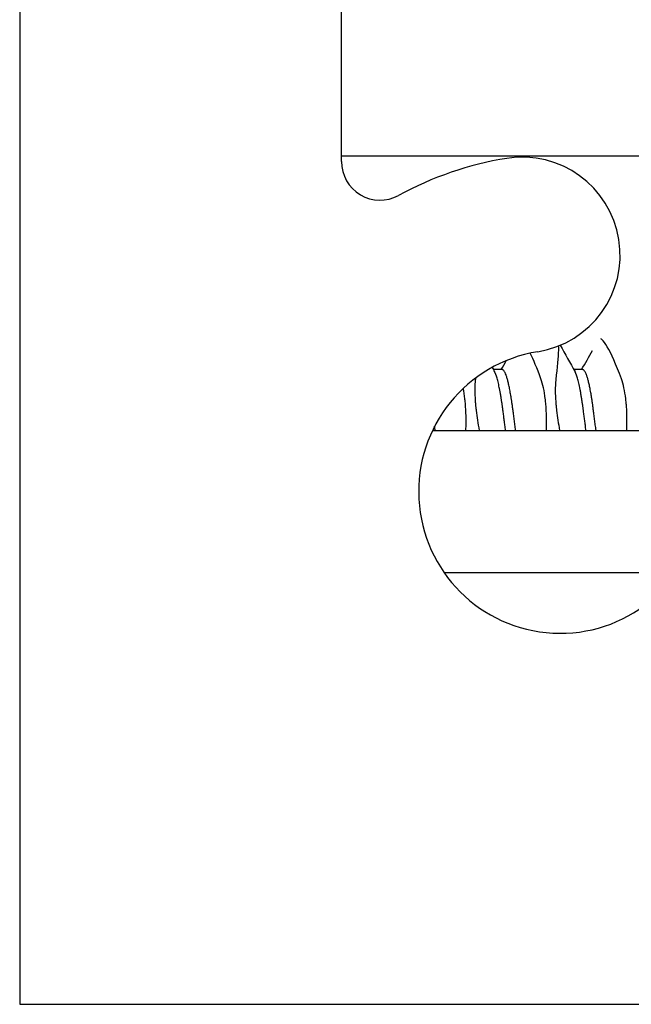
# Model space of a CAD drawing. Header units: millimetres. Extents: x 80 to 2248, y 80 to 1719.
# Tile 11 of 67: x 343.41 to 349.45, y 1457.83 to 1467.54. Entities that reach past the tile are written whole.
import ezdxf

# ---------------------------------------------------------------- set-up
doc = ezdxf.new("R2010")
doc.units = ezdxf.units.MM
doc.header["$LTSCALE"] = 8.333333
for name, color, linetype, lineweight in [('Dimension (ANSI)', 7, 'Continuous', 25), ('Hatch (ANSI)', 7, 'Continuous', 18), ('Visible (ANSI)', 7, 'Continuous', 25)]:
    doc.layers.add(name, color=color, linetype=linetype, lineweight=lineweight)
doc.styles.add('Note Text (ANSI)', font='tahoma.ttf')
doc.dimstyles.new('Default - mm (ANSI)', dxfattribs={"dimscale": 8.333333, "dimtxt": 1.75, "dimasz": 1.5, "dimexe": 2, "dimexo": 1, "dimgap": 0.8, "dimtad": 0, "dimtih": 1, "dimtoh": 1, "dimrnd": 1e-08, "dimzin": 0, "dimdsep": 46, "dimtxsty": 'Note Text (ANSI)', "dimblk": 'Filled-2', "dimcen": 0.09, "dimdle": 10, "dimclrd": 256, "dimclre": 256, "dimclrt": 256, "dimadec": 1, "dimazin": 0, "dimtfac": 1.741714, "dimtofl": 0, "dimtmove": 0, "dimatfit": 3, "dimldrblk": 'Filled-1', "dimfxl": 1, "dimtolj": 1, "dimtzin": 0, "dimlwd": -1, "dimlwe": -1, "dimarcsym": 0})

# ---------------------------------------------------------------- blocks, each defined once
blk = doc.blocks.new('Filled-2')
at = {"color": 0}
for p, q in [((0, 0), (-1, 0.16667)), ((-1, 0.16667), (-1, -0.16667)), ((-1, 0), (0, 0)), ((-1, -0.16667), (0, 0))]:
    blk.add_line(p, q, dxfattribs=at)
at = {"color": 0, "flags": 128}
blk.add_lwpolyline([(-1, -0.16667), (0, 0), (-1, 0.16667), (-1, -0.16667)], dxfattribs=at)
at = {"color": 0}
blk.add_solid([(-1, -0.16667), (0, 0), (-1, 0.16667), (-1, -0.16667)], dxfattribs=at)
blk = doc.blocks.new('*D13')
at = {"layer": 'Defpoints', "color": 0, "transparency": 16777216}
for p in [(350.5162, 1588.6192), (233.0557, 1459.6511), (350.5162, 1459.6511)]:
    blk.add_point(p, dxfattribs=at)
at = {"layer": 'Dimension (ANSI)', "transparency": 16777216}
for p, q in [((342.1829, 1588.6192), (216.389, 1588.6192)), ((233.0557, 1576.1192), (233.0557, 1572.6373)), ((233.0557, 1472.1511), (233.0557, 1511.6425)), ((342.1829, 1459.6511), (216.389, 1459.6511))]:
    blk.add_line(p, q, dxfattribs=at)
at = {"layer": 'Dimension (ANSI)', "transparency": 16777216, "xscale": 12.5, "yscale": 12.5, "zscale": 12.5}
for p, rotation in [((233.0557, 1588.6192), 90), ((233.0557, 1459.6511), 270)]:
    blk.add_blockref('Filled-2', p, dxfattribs=dict(at, rotation=rotation))
at = {"layer": 'Dimension (ANSI)', "transparency": 16777216, "char_height": 14.583333, "attachment_point": 5, "style": 'Note Text (ANSI)'}
for s, insert in [('\\A1; 128.97 mm', (233.0557, 1556.4312)), ('\\A1;[5.077 in]', (233.0557, 1525.9338))]:
    blk.add_mtext(s, dxfattribs=dict(at, insert=insert))
blk = doc.blocks.new('Filled-1')
at = {"color": 0}
for p, q in [((0, 0), (-1, 0.33333)), ((-1, 0.33333), (-1, -0.33333)), ((-1, 0), (0, 0)), ((-1, -0.33333), (0, 0))]:
    blk.add_line(p, q, dxfattribs=at)
at = {"color": 0, "flags": 128}
blk.add_lwpolyline([(-1, -0.33333), (0, 0), (-1, 0.33333), (-1, -0.33333)], dxfattribs=at)
at = {"color": 0}
blk.add_solid([(-1, -0.33333), (0, 0), (-1, 0.33333), (-1, -0.33333)], dxfattribs=at)

msp = doc.modelspace()

# ---------------------------------------------------------------- hatches: boundary and pattern name
at = {"layer": 'Hatch (ANSI)'}
h = msp.add_hatch(dxfattribs=at)
h.set_pattern_fill('ANSI31', color=256, scale=211.666667, angle=90, style=0)
h.set_pattern_definition([(135, (0, 0), (-18.70887, -18.70887), [])])
edge = h.paths.add_edge_path()
edge.add_line((349.7619, 1588.5936), (349.7619, 1590.4226))
edge.add_line((349.7619, 1590.4226), (343.4119, 1590.4226))
edge.add_line((343.4119, 1590.4226), (343.4119, 1457.8346))
edge.add_line((343.4119, 1457.8346), (349.7619, 1457.8346))
edge.add_line((349.7619, 1457.8346), (349.7619, 1459.6636))
edge.add_line((349.7619, 1459.6636), (351.0319, 1459.6636))
edge.add_line((351.0319, 1459.6636), (351.0319, 1460.0446))
edge.add_line((351.0319, 1460.0446), (359.9219, 1460.0446))
edge.add_line((359.9219, 1460.0446), (359.9219, 1462.0766))
edge.add_line((359.9219, 1462.0766), (352.4232, 1462.0766))
edge.add_ellipse((352.4232, 1462.4576), major_axis=(-0.381, 0), ratio=1, start_angle=357.54327, end_angle=450, ccw=False)
edge.add_ellipse((351.0783, 1462.5153), major_axis=(0.0414, 0.9643), ratio=1, start_angle=270, end_angle=443.33968)
edge.add_ellipse((348.7459, 1462.8896), major_axis=(-0.2214, -1.3794), ratio=1, start_angle=198.23411, end_angle=450, ccw=False)
edge.add_ellipse((348.3716, 1465.2219), major_axis=(0.953, 0.1529), ratio=1, start_angle=270, end_angle=450)
edge.add_ellipse((348.7459, 1462.8896), major_axis=(-3.2854, -0.5272), ratio=1, start_angle=270, end_angle=289.53257)
edge.add_ellipse((346.9679, 1466.1439), major_axis=(-0.3344, -0.1827), ratio=1, start_angle=331.35038, end_angle=450, ccw=False)
edge.add_line((346.5869, 1466.1439), (346.5869, 1582.1132))
edge.add_ellipse((346.9679, 1582.1132), major_axis=(0, 0.381), ratio=1, start_angle=331.35038, end_angle=450, ccw=False)
edge.add_ellipse((348.7459, 1585.3676), major_axis=(2.92, -1.5953), ratio=1, start_angle=270, end_angle=289.53257)
edge.add_ellipse((348.3716, 1583.0352), major_axis=(0.953, -0.1529), ratio=1, start_angle=270, end_angle=450)
edge.add_ellipse((348.7459, 1585.3676), major_axis=(-1.3794, 0.2214), ratio=1, start_angle=198.23411, end_angle=450, ccw=False)
edge.add_ellipse((351.0783, 1585.7419), major_axis=(0.1529, -0.953), ratio=1, start_angle=270, end_angle=443.33968)
edge.add_ellipse((352.4232, 1585.7996), major_axis=(-0.0163, 0.3806), ratio=1, start_angle=357.54327, end_angle=450, ccw=False)
edge.add_line((352.4232, 1586.1806), (359.9219, 1586.1806))
edge.add_line((359.9219, 1586.1806), (359.9219, 1588.2126))
edge.add_line((359.9219, 1588.2126), (351.0319, 1588.2126))
edge.add_line((351.0319, 1588.2126), (351.0319, 1588.5936))
edge.add_line((351.0319, 1588.5936), (349.7619, 1588.5936))

# ---------------------------------------------------------------- linework, layer by layer
at = {"layer": 'Visible (ANSI)'}
for p, q in [((343.4119, 1590.4226), (343.4119, 1457.8346)), ((346.5869, 1466.1439), (346.5869, 1582.1132)), ((346.5869, 1466.2002), (355.6342, 1466.2002)), ((348.1744, 1464.0921), (348.0864, 1464.0921)), ((348.9682, 1464.0921), (348.8801, 1464.0921)), ((347.4863, 1463.4936), (355.8226, 1463.4936)), ((349.8913, 1462.0897), (347.6006, 1462.0897)), ((343.4119, 1457.8346), (349.7619, 1457.8346))]:
    msp.add_line(p, q, dxfattribs=at)
for centre, radius, start, end in [((346.9679, 1466.1439), 0.381, 180, 298.64962), ((348.7459, 1462.8896), 3.3274, 99.11705, 118.64962), ((348.3716, 1465.2219), 0.9652, 279.11705, 99.11705), ((348.7459, 1462.8896), 1.397, 99.11705, 350.88295)]:
    msp.add_arc(centre, radius, start, end, dxfattribs=at)
for points, knots in [([(349.3492, 1464.0016), (349.2965, 1464.1434), (349.2489, 1464.2509), (349.1901, 1464.3516), (349.1727, 1464.375), (349.1543, 1464.3913), (349.1503, 1464.3941), (349.1467, 1464.3959)], [-0.2772815, -0.2772815, -0.2772815, -0.2772815, -0.1994866, -0.1994866, -0.1600993, -0.1600993, -0.1481392, -0.1481392, -0.1481392, -0.1481392]), ([(348.7268, 1464.3244), (348.7271, 1464.3192), (348.7273, 1464.3136), (348.7289, 1464.2465), (348.7214, 1464.1557), (348.7056, 1464.0253), (348.7041, 1464.0135), (348.7026, 1464.0016)], [-0.07920669, -0.07920669, -0.07920669, -0.07920669, -0.07290652, -0.07290652, -0.00664461, -0.00664461, -0.00025435, -0.00025435, -0.00025435, -0.00025435]), ([(347.9089, 1464.0016), (347.9038, 1463.9603), (347.902, 1463.9105), (347.9043, 1463.8306), (347.9055, 1463.8065), (347.9077, 1463.775), (347.9082, 1463.7684), (347.9089, 1463.7601), (347.909, 1463.7584), (347.9092, 1463.7557), (347.9093, 1463.7547), (347.9094, 1463.7534), (347.9094, 1463.7531), (347.9095, 1463.7528)], [-0.03447255, -0.03447255, -0.03447255, -0.03447255, -0.0124358, -0.0124358, -0.00352678, -0.00352678, -0.00119363, -0.00119363, -0.00060916, -0.00060916, -0.00026808, -0.00026808, -0.00015235, -0.00015235, -0.00015235, -0.00015235]), ([(348.604, 1463.7528), (348.604, 1463.7528), (348.604, 1463.7528), (348.6039, 1463.7534), (348.6039, 1463.7538), (348.6038, 1463.7553), (348.6037, 1463.7563), (348.6034, 1463.7591), (348.6033, 1463.7609), (348.6023, 1463.7718), (348.6014, 1463.7807), (348.5999, 1463.7946), (348.5993, 1463.7998), (348.5894, 1463.8827), (348.5749, 1463.9492), (348.5554, 1464.0016)], [-0.03487928, -0.03487928, -0.03487928, -0.03487928, -0.03486856, -0.03486856, -0.03469729, -0.03469729, -0.03436078, -0.03436078, -0.03372217, -0.03372217, -0.03054936, -0.03054936, -0.02869045, -0.02869045, -0.00015792, -0.00015792, -0.00015792, -0.00015792]), ([(348.7026, 1464.0016), (348.6975, 1463.9603), (348.6957, 1463.9105), (348.698, 1463.8306), (348.6992, 1463.8065), (348.7014, 1463.775), (348.7019, 1463.7684), (348.7026, 1463.7601), (348.7027, 1463.7584), (348.703, 1463.7557), (348.703, 1463.7547), (348.7032, 1463.7534), (348.7032, 1463.7531), (348.7032, 1463.7528)], [-0.03447255, -0.03447255, -0.03447255, -0.03447255, -0.0124358, -0.0124358, -0.00352678, -0.00352678, -0.00119363, -0.00119363, -0.00060916, -0.00060916, -0.00026808, -0.00026808, -0.00015235, -0.00015235, -0.00015235, -0.00015235]), ([(349.3977, 1463.7528), (349.3977, 1463.7528), (349.3977, 1463.7528), (349.3977, 1463.7534), (349.3977, 1463.7538), (349.3975, 1463.7553), (349.3974, 1463.7563), (349.3972, 1463.7591), (349.397, 1463.7609), (349.396, 1463.7718), (349.3952, 1463.7807), (349.3936, 1463.7946), (349.3931, 1463.7998), (349.3832, 1463.8827), (349.3686, 1463.9492), (349.3492, 1464.0016)], [-0.03487928, -0.03487928, -0.03487928, -0.03487928, -0.03486856, -0.03486856, -0.03469729, -0.03469729, -0.03436078, -0.03436078, -0.03372217, -0.03372217, -0.03054936, -0.03054936, -0.02869045, -0.02869045, -0.00015792, -0.00015792, -0.00015792, -0.00015792]), ([(347.8102, 1463.7528), (347.8102, 1463.7528), (347.8102, 1463.7528), (347.8102, 1463.7534), (347.8102, 1463.7538), (347.81, 1463.7553), (347.8099, 1463.7563), (347.8097, 1463.7591), (347.8095, 1463.7609), (347.8085, 1463.7718), (347.8077, 1463.7807), (347.8061, 1463.7946), (347.8056, 1463.7998), (347.8006, 1463.8414), (347.7951, 1463.8755), (347.7884, 1463.9068)], [-0.03487928, -0.03487928, -0.03487928, -0.03487928, -0.03486856, -0.03486856, -0.03469729, -0.03469729, -0.03436078, -0.03436078, -0.03372217, -0.03372217, -0.03054936, -0.03054936, -0.02869045, -0.02869045, -0.01527691, -0.01527691, -0.01527691, -0.01527691]), ([(347.8149, 1463.4936), (347.817, 1463.544), (347.8174, 1463.5937), (347.8155, 1463.6692), (347.8143, 1463.6962), (347.8121, 1463.7296), (347.8115, 1463.7369), (347.8108, 1463.7457), (347.8107, 1463.7473), (347.8105, 1463.7499), (347.8104, 1463.7508), (347.8103, 1463.7521), (347.8103, 1463.7524), (347.8102, 1463.7528)], [-0.02787933, -0.02787933, -0.02787933, -0.02787933, -0.01248301, -0.01248301, -0.00362862, -0.00362862, -0.00115913, -0.00115913, -0.00059496, -0.00059496, -0.00027482, -0.00027482, -0.00015251, -0.00015251, -0.00015251, -0.00015251]), ([(347.9095, 1463.7528), (347.9095, 1463.7527), (347.9095, 1463.7526), (347.9095, 1463.752), (347.9096, 1463.7515), (347.9097, 1463.7499), (347.9098, 1463.7488), (347.9101, 1463.7457), (347.9103, 1463.7436), (347.9114, 1463.7306), (347.9125, 1463.7194), (347.9144, 1463.7017), (347.9151, 1463.6952), (347.9229, 1463.6261), (347.9329, 1463.5605), (347.9455, 1463.4936)], [-0.03484256, -0.03484256, -0.03484256, -0.03484256, -0.03481885, -0.03481885, -0.03463312, -0.03463312, -0.03426458, -0.03426458, -0.03354951, -0.03354951, -0.02976531, -0.02976531, -0.02759585, -0.02759585, -0.00683645, -0.00683645, -0.00683645, -0.00683645]), ([(348.6087, 1463.4936), (348.6107, 1463.544), (348.6111, 1463.5937), (348.6093, 1463.6692), (348.608, 1463.6962), (348.6058, 1463.7296), (348.6053, 1463.7369), (348.6046, 1463.7457), (348.6044, 1463.7473), (348.6042, 1463.7499), (348.6042, 1463.7508), (348.6041, 1463.7521), (348.604, 1463.7524), (348.604, 1463.7528)], [-0.02787933, -0.02787933, -0.02787933, -0.02787933, -0.01248301, -0.01248301, -0.00362862, -0.00362862, -0.00115913, -0.00115913, -0.00059496, -0.00059496, -0.00027482, -0.00027482, -0.00015251, -0.00015251, -0.00015251, -0.00015251]), ([(348.7032, 1463.7528), (348.7032, 1463.7527), (348.7032, 1463.7526), (348.7033, 1463.752), (348.7033, 1463.7515), (348.7035, 1463.7499), (348.7035, 1463.7488), (348.7038, 1463.7457), (348.704, 1463.7436), (348.7052, 1463.7306), (348.7063, 1463.7194), (348.7081, 1463.7017), (348.7088, 1463.6952), (348.7167, 1463.6261), (348.7266, 1463.5605), (348.7393, 1463.4936)], [-0.03484256, -0.03484256, -0.03484256, -0.03484256, -0.03481885, -0.03481885, -0.03463312, -0.03463312, -0.03426458, -0.03426458, -0.03354951, -0.03354951, -0.02976531, -0.02976531, -0.02759585, -0.02759585, -0.00683645, -0.00683645, -0.00683645, -0.00683645]), ([(349.4024, 1463.4936), (349.4045, 1463.544), (349.4049, 1463.5937), (349.403, 1463.6692), (349.4018, 1463.6962), (349.3996, 1463.7296), (349.399, 1463.7369), (349.3983, 1463.7457), (349.3982, 1463.7473), (349.398, 1463.7499), (349.3979, 1463.7508), (349.3978, 1463.7521), (349.3978, 1463.7524), (349.3977, 1463.7528)], [-0.02787933, -0.02787933, -0.02787933, -0.02787933, -0.01248301, -0.01248301, -0.00362862, -0.00362862, -0.00115913, -0.00115913, -0.00059496, -0.00059496, -0.00027482, -0.00027482, -0.00015251, -0.00015251, -0.00015251, -0.00015251])]:
    msp.add_open_spline(points, degree=3, knots=knots, dxfattribs=at)
for points in [[(348.7453, 1464.332), (348.7941, 1464.245), (348.843, 1464.158), (348.892, 1464.0711)], [(348.957, 1464.0921), (348.9926, 1464.1552), (349.0281, 1464.2183), (349.0635, 1464.2815)], [(348.1632, 1464.0921), (348.18, 1464.1217), (348.1967, 1464.1514), (348.2134, 1464.1811)], [(348.5554, 1464.0016), (348.517, 1464.1051), (348.4813, 1464.1903), (348.4496, 1464.2548)], [(348.0739, 1464.1143), (348.082, 1464.0999), (348.0901, 1464.0855), (348.0982, 1464.0711)], [(347.9098, 1464.0087), (347.9095, 1464.0063), (347.9092, 1464.004), (347.9089, 1464.0016)]]:
    msp.add_open_spline(points, degree=3, dxfattribs=at)
for points, weights, knots in [([(348.206, 1463.4936), (348.1897, 1463.6267), (348.1744, 1463.736), (348.1374, 1464.0016), (348.0982, 1464.0711)], [0.966652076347, 0.975331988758, 1, 0.942105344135, 0.972276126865], [0.4872686, 0.4872686, 0.4872686, 0.49038462, 0.49038462, 0.49769775, 0.49769775, 0.49769775]), ([(348.3052, 1463.4936), (348.2889, 1463.6267), (348.2736, 1463.736), (348.224, 1464.0921), (348.1744, 1464.0921)], [0.966652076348, 0.97533198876, 1, 0.923879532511, 1], [0.4872686, 0.4872686, 0.4872686, 0.49038462, 0.49038462, 0.5, 0.5, 0.5]), ([(348.9997, 1463.4936), (348.9834, 1463.6267), (348.9682, 1463.736), (348.9312, 1464.0016), (348.892, 1464.0711)], [0.966652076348, 0.97533198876, 1, 0.942105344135, 0.972276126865], [0.41034552, 0.41034552, 0.41034552, 0.41346154, 0.41346154, 0.42077468, 0.42077468, 0.42077468]), ([(349.0989, 1463.4936), (349.0826, 1463.6267), (349.0674, 1463.736), (349.0178, 1464.0921), (348.9682, 1464.0921)], [0.966652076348, 0.97533198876, 1, 0.923879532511, 1], [0.41034552, 0.41034552, 0.41034552, 0.41346154, 0.41346154, 0.42307692, 0.42307692, 0.42307692])]:
    msp.add_rational_spline(points, weights, degree=2, knots=knots, dxfattribs=at)
msp.add_rational_spline([(347.5114, 1463.4936), (347.5089, 1463.514), (347.5064, 1463.534)], [0.966652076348, 0.967975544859, 0.969670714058], degree=2, dxfattribs=at)

# ---------------------------------------------------------------- dimensions: what is measured, and where the dimension line sits
at = {"layer": 'Dimension (ANSI)'}
dim = msp.add_linear_dim(base=(233.0557, 1459.6511), p1=(350.5162, 1588.6192), p2=(350.5162, 1459.6511), angle=270, text=' <> mm\\X[5.077 in]', dimstyle='Default - mm (ANSI)', override={"dimgap": 0.8, "dimdec": 2, "dimpost": '', "dimtol": 0, "dimlim": 0, "dimtp": 0, "dimtm": 0, "dimtdec": 2, "dimatfit": 1}, dxfattribs=at)
dim.commit()
dim.dimension.update_dxf_attribs({"geometry": '*D13', "text_midpoint": (233.0557, 1542.1399), "dimtype": 160})

doc.saveas('drawing.dxf')
